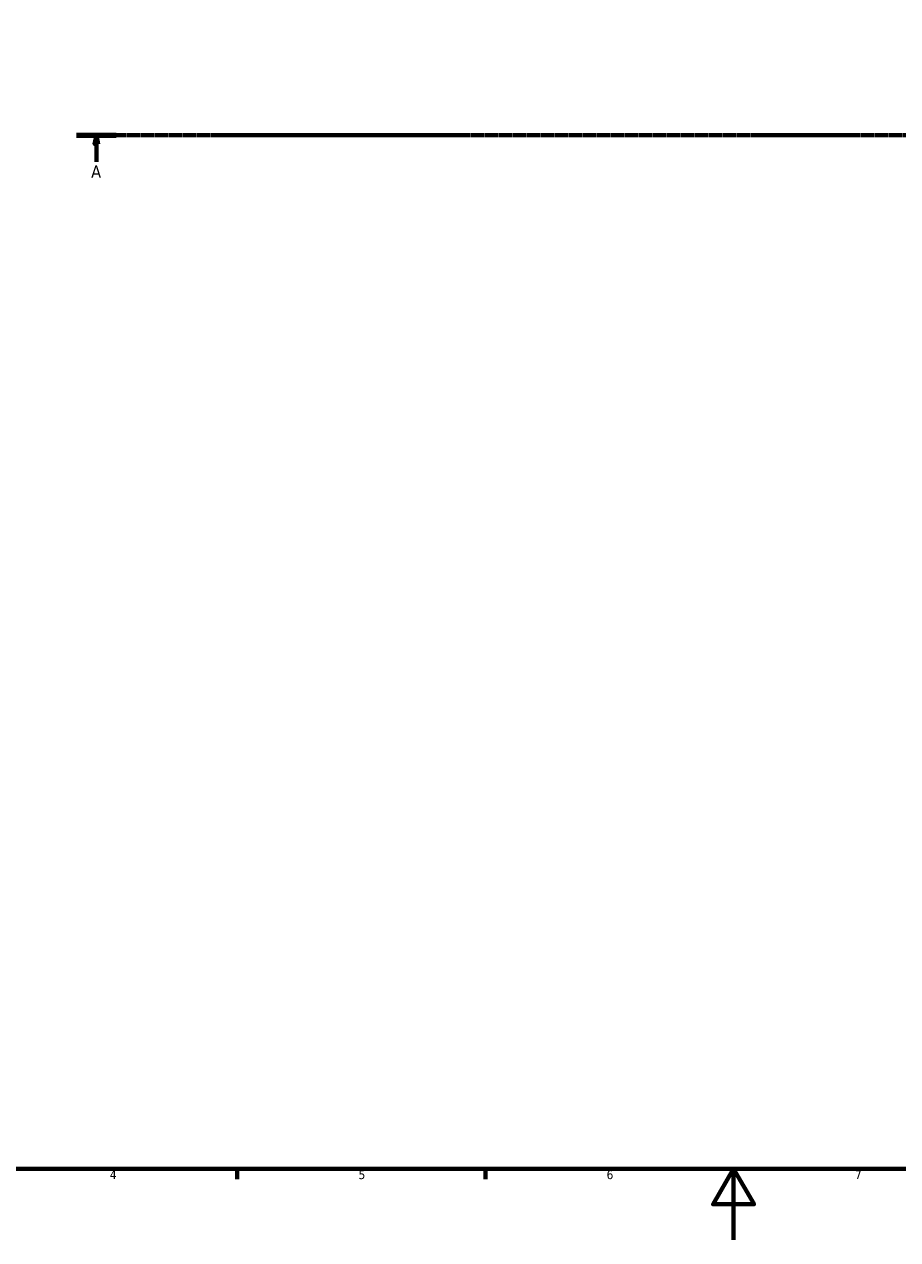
# Model space of a CAD drawing. Header units: millimetres. Extents: x -318 to 1159, y -13 to 722.
# Tile 3 of 8: x 220 to 467, y 0 to 343. Entities that reach past the tile are written whole.
import ezdxf

# ---------------------------------------------------------------- set-up
doc = ezdxf.new("R2010")
doc.units = ezdxf.units.MM
doc.linetypes.add('CHAIN', pattern=[0.7087, 0.4724, -0.0591, 0.1181, -0.0591])
doc.layers.add('Border (ISO)', color=7, linetype='Continuous', lineweight=70)
doc.layers.add('Section Line (ISO)', color=7, linetype='CHAIN', lineweight=70)
doc.styles.add('Label Text (ISO)', font='tahoma.ttf')
doc.styles.add('Note Text (ISO)', font='tahoma.ttf')

# ---------------------------------------------------------------- blocks, each defined once
blk = doc.blocks.new('Borders Default Border')
at = {"layer": 'Border (ISO)'}
for p, q in [((280.33, 20), (280.33, 17.1)), ((350.42, 20), (350.42, 17.1))]:
    blk.add_line(p, q, dxfattribs=at)
at = {"layer": 'Border (ISO)', "flags": 128}
for points in [[(20, 20), (20, 574), (821, 574), (821, 20), (20, 20)], [(420.5, 0), (420.5, 20), (414.73, 10), (426.27, 10), (420.5, 20)]]:
    blk.add_lwpolyline(points, dxfattribs=at)
at = {"layer": 'Border (ISO)', "color": 232, "true_color": 0xca0064, "char_height": 2.5, "attachment_point": 7, "style": 'Note Text (ISO)'}
for s, insert in [('4', (244.42, 17.1)), ('5', (314.64, 17.05)), ('6', (384.66, 17.05)), ('7', (454.77, 17.1))]:
    blk.add_mtext(s, dxfattribs=dict(at, insert=insert))
blk = doc.blocks.new('2dTransSection0')
at = {"layer": 'Section Line (ISO)', "linetype": 'CHAIN'}
blk.add_line((235.03, 311.7), (833.03, 311.7), dxfattribs=at)
at = {"layer": 'Section Line (ISO)', "linetype": 'Continuous', "lineweight": 140}
for p, q in [((235.03, 311.7), (246.2, 311.7)), ((821.86, 311.7), (833.03, 311.7))]:
    blk.add_line(p, q, dxfattribs=at)
at = {"layer": 'Section Line (ISO)', "linetype": 'Continuous'}
for p, q in [((240.61, 311.7), (240.11, 309.2)), ((240.11, 309.2), (241.11, 309.2)), ((240.61, 309.2), (240.61, 311.7)), ((241.11, 309.2), (240.61, 311.7)), ((240.61, 304.2), (240.61, 309.2)), ((827.45, 311.7), (826.95, 309.2)), ((826.95, 309.2), (827.95, 309.2)), ((827.45, 309.2), (827.45, 311.7)), ((827.95, 309.2), (827.45, 311.7)), ((827.45, 304.2), (827.45, 309.2))]:
    blk.add_line(p, q, dxfattribs=at)
at = {"layer": 'Section Line (ISO)', "linetype": 'Continuous', "flags": 128}
for points in [[(241.11, 309.2), (240.61, 311.7), (240.11, 309.2), (241.11, 309.2)], [(827.95, 309.2), (827.45, 311.7), (826.95, 309.2), (827.95, 309.2)]]:
    blk.add_lwpolyline(points, dxfattribs=at)
at = {"layer": 'Section Line (ISO)'}
for points in [[(241.11, 309.2), (240.61, 311.7), (240.11, 309.2), (241.11, 309.2)], [(827.95, 309.2), (827.45, 311.7), (826.95, 309.2), (827.95, 309.2)]]:
    blk.add_solid(points, dxfattribs=at)
at = {"layer": 'Section Line (ISO)', "char_height": 3.5, "attachment_point": 7, "style": 'Label Text (ISO)'}
for insert in [(239.13, 299.7), (825.96, 299.7)]:
    blk.add_mtext('A', dxfattribs=dict(at, insert=insert))

msp = doc.modelspace()

# ---------------------------------------------------------------- block references
msp.add_blockref('Borders Default Border', (0, 0))
at = {"layer": 'Section Line (ISO)'}
msp.add_blockref('2dTransSection0', (0, 0), dxfattribs=at)

doc.saveas('drawing.dxf')
